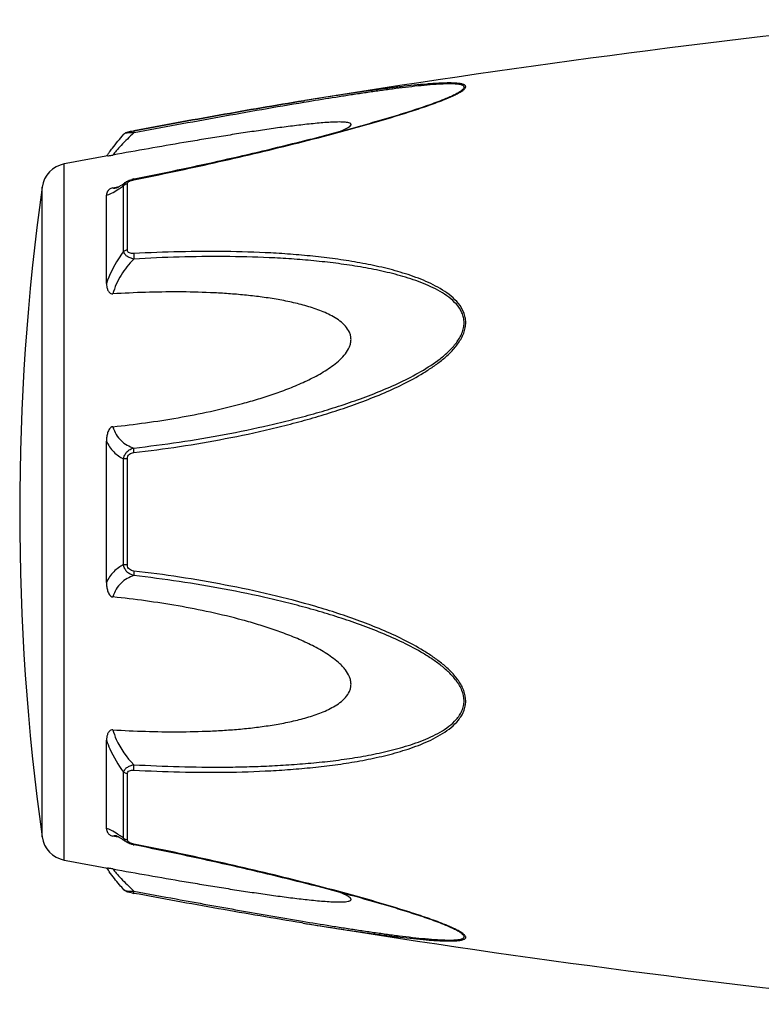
# Model space of a CAD drawing. Header units: millimetres. Extents: x 14365 to 105143, y -126377 to -22383.
# Tile 70 of 256: x 52567 to 52602, y -122802 to -122755. Entities that reach past the tile are written whole.
import ezdxf

# ---------------------------------------------------------------- set-up
doc = ezdxf.new("R2010")
doc.units = ezdxf.units.MM

msp = doc.modelspace()

# ---------------------------------------------------------------- linework, layer by layer
at = {"color": 0, "linetype": 'Continuous'}
for p, q in [((52580.658, -122758.77), (52580.629, -122758.774)), ((52580.629, -122758.774), (52580.658, -122758.77)), ((52580.853, -122758.821), (52580.642, -122758.856)), ((52580.677, -122758.767), (52580.658, -122758.77)), ((52587.387, -122758.657), (52587.39, -122758.656)), ((52572.555, -122760.196), (52572.572, -122760.193)), ((52572.096, -122760.364), (52572.096, -122760.364)), ((52572.592, -122760.294), (52572.574, -122760.297)), ((52569.274, -122794.778), (52569.274, -122761.77)), ((52572.567, -122762.483), (52572.743, -122762.448)), ((52568.225, -122793.679), (52568.225, -122762.869)), ((52571.582, -122762.9), (52571.731, -122762.872)), ((52571.731, -122762.872), (52571.861, -122762.847)), ((52571.742, -122762.907), (52571.743, -122762.907)), ((52572.089, -122765.923), (52572.089, -122762.8)), ((52572.208, -122762.624), (52572.216, -122762.619)), ((52572.216, -122762.619), (52572.216, -122762.618)), ((52572.268, -122765.852), (52572.268, -122762.71)), ((52571.274, -122767.434), (52571.274, -122763.25)), ((52571.274, -122781.622), (52571.274, -122774.909)), ((52572.089, -122780.771), (52572.089, -122775.759)), ((52572.268, -122780.785), (52572.268, -122775.745)), ((52571.274, -122793.29), (52571.274, -122789.101)), ((52572.089, -122793.739), (52572.089, -122790.611)), ((52572.268, -122793.829), (52572.268, -122790.683)), ((52571.737, -122793.67), (52571.582, -122793.64)), ((52571.863, -122793.694), (52571.737, -122793.67)), ((52571.744, -122793.633), (52571.743, -122793.633)), ((52572.216, -122793.921), (52572.208, -122793.915)), ((52572.217, -122793.921), (52572.216, -122793.921)), ((52572.759, -122794.094), (52572.567, -122794.055)), ((52580.601, -122797.769), (52580.554, -122797.761)), ((52587.366, -122797.876), (52587.364, -122797.876))]:
    msp.add_line(p, q, dxfattribs=at)
for centre, radius, start, end in [((52660.748, -123252.314), 500, 95.86353, 99.2151), ((52582.954, -122747.924), 11.634, 291.7214, 292.5819), ((52583.929, -122750.276), 9.088, 292.5987, 293.6391), ((52660.748, -123252.314), 499, 100.32224, 100.56288), ((52578.482, -122766.459), 8.803, 144.3884, 144.9605), ((52579.536, -122767.214), 10.1, 143.5801, 144.3916), ((52569.512, -122763.048), 1.3, 100.5629, 172.094), ((52572.844, -122763.879), 1.423, 101.209, 104.7713), ((52679.16, -122778.274), 112, 172.09404, 187.90596), ((52571.635, -122762.354), 0.564, 280.0673, 280.9293), ((52568.488, -122757.835), 6.132, 302.8759, 303.8307), ((52569.512, -122793.501), 1.3, 187.906, 259.4371), ((52568.235, -122799.109), 6.609, 55.991, 57.3511), ((52566.442, -122801.754), 9.805, 54.8309, 55.9509), ((52572.353, -122793.828), 0.085, 180.0437, 189.0843), ((52572.866, -122792.558), 1.527, 257.9795, 258.733), ((52660.748, -122304.234), 499, 259.43712, 259.67709), ((52578.168, -122790.319), 8.414, 214.9878, 215.2793), ((52579.448, -122789.406), 9.986, 215.3091, 216.3792), ((52574.047, -122788.363), 8.129, 259.0591, 259.5501), ((52660.748, -122304.234), 500, 260.77609, 264.13647), ((52582.893, -122808.76), 11.789, 67.6569, 68.2206), ((52583.854, -122806.439), 9.277, 66.4168, 67.6933)]:
    msp.add_arc(centre, radius, start, end, dxfattribs=at)
for points, knots in [([(52587.573, -122758.601), (52587.651, -122758.567), (52587.798, -122758.5), (52587.999, -122758.396), (52588.142, -122758.309), (52588.231, -122758.239), (52588.286, -122758.184), (52588.324, -122758.121), (52588.304, -122758.063), (52588.271, -122758.031), (52588.222, -122758.005), (52588.159, -122757.983), (52588.083, -122757.966), (52587.96, -122757.947), (52587.784, -122757.933), (52587.553, -122757.929), (52587.3, -122757.933), (52587.031, -122757.944), (52586.751, -122757.961), (52586.36, -122757.991), (52585.857, -122758.038), (52585.24, -122758.106), (52584.61, -122758.184), (52583.969, -122758.269), (52583.32, -122758.36), (52582.665, -122758.455), (52581.783, -122758.589), (52581.12, -122758.695), (52580.677, -122758.767)], [0, 0, 0, 0, 0.02948, 0.055907, 0.078214, 0.087353, 0.094931, 0.105555, 0.109954, 0.115017, 0.121315, 0.129009, 0.138057, 0.148338, 0.172058, 0.199047, 0.228459, 0.259634, 0.292171, 0.325754, 0.395293, 0.467136, 0.540634, 0.615369, 0.691049, 0.767475, 0.844512, 1, 1, 1, 1]), ([(52587.39, -122758.656), (52587.471, -122758.622), (52587.625, -122758.555), (52587.84, -122758.452), (52587.998, -122758.365), (52588.103, -122758.295), (52588.163, -122758.248), (52588.207, -122758.202), (52588.234, -122758.159), (52588.24, -122758.115), (52588.219, -122758.078), (52588.179, -122758.049), (52588.125, -122758.026), (52588.057, -122758.008), (52587.942, -122757.988), (52587.775, -122757.975), (52587.552, -122757.971), (52587.306, -122757.976), (52586.95, -122757.993), (52586.481, -122758.03), (52585.899, -122758.088), (52585.297, -122758.159), (52584.682, -122758.238), (52584.058, -122758.324), (52583.426, -122758.415), (52582.788, -122758.511), (52581.93, -122758.645), (52581.284, -122758.75), (52580.853, -122758.821)], [0, 0, 0, 0, 0.03089, 0.059177, 0.083881, 0.094457, 0.103528, 0.11093, 0.116684, 0.121223, 0.125685, 0.131127, 0.137993, 0.146338, 0.156051, 0.17896, 0.205464, 0.234539, 0.265468, 0.331155, 0.400252, 0.471609, 0.544574, 0.618731, 0.693793, 0.769568, 0.845928, 1, 1, 1, 1]), ([(52572.572, -122760.193), (52573.92, -122759.943), (52576.603, -122759.455), (52579.291, -122758.992), (52580.629, -122758.774)], [0, 0, 0, 0, 0.502936, 1, 1, 1, 1]), ([(52572.573, -122762.521), (52573.847, -122762.267), (52575.752, -122761.865), (52578.277, -122761.283), (52580.158, -122760.827), (52581.713, -122760.43), (52582.943, -122760.097), (52584.147, -122759.759), (52585.326, -122759.408), (52586.459, -122759.033), (52587, -122758.835), (52587.26, -122758.732)], [0, 0, 0, 0, 0.256646, 0.384673, 0.512244, 0.638988, 0.701822, 0.764153, 0.886175, 0.944757, 1, 1, 1, 1]), ([(52580.629, -122758.774), (52579.292, -122758.992), (52576.604, -122759.455), (52573.922, -122759.944), (52572.573, -122760.193)], [0, 0, 0, 0, 0.496975, 1, 1, 1, 1]), ([(52572.743, -122762.448), (52574.017, -122762.193), (52575.923, -122761.791), (52578.449, -122761.209), (52580.019, -122760.829), (52581.267, -122760.514), (52582.195, -122760.272), (52583.114, -122760.022), (52584.023, -122759.767), (52584.916, -122759.505), (52585.784, -122759.235), (52586.609, -122758.958), (52587.139, -122758.761), (52587.39, -122758.656)], [0, 0, 0, 0, 0.25737, 0.385747, 0.513657, 0.577329, 0.64069, 0.703648, 0.766063, 0.827658, 0.887975, 0.946116, 1, 1, 1, 1]), ([(52580.642, -122758.856), (52579.306, -122759.078), (52576.621, -122759.55), (52573.94, -122760.043), (52572.592, -122760.294)], [0, 0, 0, 0, 0.497132, 1, 1, 1, 1]), ([(52582.374, -122760.223), (52582.423, -122760.202), (52582.515, -122760.161), (52582.644, -122760.098), (52582.75, -122760.037), (52582.821, -122759.986), (52582.858, -122759.945), (52582.872, -122759.918), (52582.875, -122759.891), (52582.864, -122759.867), (52582.841, -122759.848), (52582.795, -122759.824), (52582.716, -122759.805), (52582.602, -122759.79), (52582.414, -122759.779), (52582.15, -122759.781), (52581.81, -122759.798), (52581.448, -122759.825), (52581.072, -122759.86), (52580.686, -122759.901), (52580.294, -122759.947), (52579.896, -122759.996), (52579.495, -122760.049), (52578.953, -122760.124), (52578.271, -122760.223), (52577.447, -122760.348), (52576.617, -122760.48), (52575.784, -122760.616), (52574.666, -122760.803), (52573.265, -122761.046), (52572.144, -122761.246), (52571.582, -122761.347)], [0, 0, 0, 0, 0.013224, 0.025246, 0.035584, 0.043707, 0.046793, 0.049242, 0.051265, 0.053246, 0.055591, 0.058505, 0.066098, 0.075763, 0.087038, 0.112872, 0.141444, 0.171707, 0.203125, 0.235343, 0.268137, 0.301392, 0.33501, 0.368911, 0.437385, 0.506544, 0.576211, 0.646269, 0.71663, 0.85801, 1, 1, 1, 1]), ([(52572.095, -122760.364), (52572.124, -122760.331), (52572.191, -122760.282), (52572.306, -122760.247), (52572.425, -122760.221), (52572.51, -122760.204), (52572.555, -122760.196)], [0, 0, 0, 0, 0.265729, 0.479644, 0.722816, 1, 1, 1, 1]), ([(52572.572, -122760.193), (52572.569, -122760.193), (52572.568, -122760.206), (52572.567, -122760.224), (52572.57, -122760.258), (52572.572, -122760.283), (52572.574, -122760.297)], [0, 0, 0, 0, 0.078563, 0.274425, 0.586251, 1, 1, 1, 1]), ([(52571.409, -122761.218), (52571.457, -122761.153), (52571.677, -122760.861), (52571.909, -122760.579), (52572.095, -122760.365)], [0, 0, 0, 0, 0.221481, 1, 1, 1, 1]), ([(52572.574, -122760.297), (52572.365, -122760.489), (52572.081, -122760.769), (52571.758, -122761.126), (52571.632, -122761.28), (52571.582, -122761.347)], [0, 0, 0, 0, 0.588807, 0.825815, 1, 1, 1, 1]), ([(52572.574, -122760.297), (52572.518, -122760.295), (52572.414, -122760.294), (52572.274, -122760.304), (52572.176, -122760.322), (52572.121, -122760.344), (52572.102, -122760.357), (52572.095, -122760.364)], [0, 0, 0, 0, 0.33971, 0.636245, 0.862204, 0.94183, 1, 1, 1, 1]), ([(52571.335, -122761.39), (52571.347, -122761.387), (52571.429, -122761.373), (52571.512, -122761.36), (52571.582, -122761.347)], [0, 0, 0, 0, 0.14802, 1, 1, 1, 1]), ([(52572.216, -122762.618), (52572.227, -122762.611), (52572.271, -122762.582), (52572.319, -122762.559), (52572.356, -122762.544)], [0, 0, 0, 0, 0.247211, 1, 1, 1, 1]), ([(52572.364, -122762.59), (52572.369, -122762.587), (52572.392, -122762.576), (52572.415, -122762.566), (52572.433, -122762.559)], [0, 0, 0, 0, 0.241505, 1, 1, 1, 1]), ([(52572.433, -122762.559), (52572.444, -122762.555), (52572.49, -122762.54), (52572.537, -122762.528), (52572.573, -122762.521)], [0, 0, 0, 0, 0.246414, 1, 1, 1, 1]), ([(52572.573, -122762.521), (52572.572, -122762.516), (52572.571, -122762.507), (52572.568, -122762.494), (52572.569, -122762.488), (52572.567, -122762.484), (52572.567, -122762.483)], [0, 0, 0, 0, 0.428218, 0.741394, 0.932956, 1, 1, 1, 1]), ([(52571.582, -122762.9), (52571.55, -122762.906), (52571.491, -122762.924), (52571.403, -122762.976), (52571.33, -122763.054), (52571.284, -122763.153), (52571.274, -122763.219), (52571.274, -122763.25)], [0, 0, 0, 0, 0.19482, 0.35748, 0.608365, 0.813655, 1, 1, 1, 1]), ([(52571.274, -122763.25), (52571.312, -122763.243), (52571.394, -122763.218), (52571.578, -122763.135), (52571.718, -122763.049), (52571.816, -122762.985)], [0, 0, 0, 0, 0.189472, 0.420855, 1, 1, 1, 1]), ([(52571.582, -122762.9), (52571.592, -122762.905), (52571.641, -122762.92), (52571.694, -122762.916), (52571.734, -122762.909)], [0, 0, 0, 0, 0.213215, 1, 1, 1, 1]), ([(52571.738, -122762.908), (52571.735, -122762.909), (52571.733, -122762.91), (52571.729, -122762.91), (52571.736, -122762.908), (52571.741, -122762.906), (52571.761, -122762.898), (52571.781, -122762.888), (52571.809, -122762.875), (52571.841, -122762.858), (52571.863, -122762.845), (52571.875, -122762.839)], [0, 0, 0, 0, 0.050729, 0.053439, 0.064665, 0.125059, 0.230112, 0.374221, 0.553235, 0.763061, 1, 1, 1, 1]), ([(52571.875, -122762.839), (52571.899, -122762.825), (52572.013, -122762.757), (52572.123, -122762.683), (52572.208, -122762.624)], [0, 0, 0, 0, 0.212027, 1, 1, 1, 1]), ([(52571.902, -122762.929), (52571.917, -122762.919), (52571.98, -122762.876), (52572.042, -122762.833), (52572.089, -122762.8)], [0, 0, 0, 0, 0.242177, 1, 1, 1, 1]), ([(52572.089, -122762.8), (52572.095, -122762.765), (52572.126, -122762.693), (52572.183, -122762.641), (52572.216, -122762.619)], [0, 0, 0, 0, 0.468978, 1, 1, 1, 1]), ([(52572.268, -122762.71), (52572.25, -122762.713), (52572.185, -122762.728), (52572.124, -122762.764), (52572.089, -122762.8)], [0, 0, 0, 0, 0.258764, 1, 1, 1, 1]), ([(52572.268, -122762.71), (52572.268, -122762.704), (52572.27, -122762.68), (52572.283, -122762.657), (52572.296, -122762.642)], [0, 0, 0, 0, 0.225175, 1, 1, 1, 1]), ([(52572.296, -122762.642), (52572.3, -122762.638), (52572.32, -122762.617), (52572.345, -122762.601), (52572.364, -122762.59)], [0, 0, 0, 0, 0.225244, 1, 1, 1, 1]), ([(52572.268, -122765.852), (52572.251, -122765.854), (52572.187, -122765.865), (52572.126, -122765.893), (52572.089, -122765.923)], [0, 0, 0, 0, 0.266982, 1, 1, 1, 1]), ([(52572.573, -122766.021), (52572.536, -122766.023), (52572.463, -122766.022), (52572.362, -122765.998), (52572.284, -122765.939), (52572.268, -122765.879), (52572.268, -122765.852)], [0, 0, 0, 0, 0.287056, 0.554503, 0.787456, 1, 1, 1, 1]), ([(52572.089, -122765.923), (52572.004, -122766.036), (52571.674, -122766.505), (52571.415, -122767.026), (52571.274, -122767.434)], [0, 0, 0, 0, 0.246978, 1, 1, 1, 1]), ([(52572.574, -122766.278), (52572.344, -122766.507), (52571.935, -122767.018), (52571.664, -122767.619), (52571.582, -122767.932)], [0, 0, 0, 0, 0.500208, 1, 1, 1, 1]), ([(52572.574, -122766.278), (52572.514, -122766.265), (52572.4, -122766.231), (52572.249, -122766.154), (52572.136, -122766.052), (52572.096, -122765.965), (52572.089, -122765.923)], [0, 0, 0, 0, 0.291894, 0.562609, 0.798475, 1, 1, 1, 1]), ([(52572.573, -122766.021), (52572.569, -122766.061), (52572.566, -122766.147), (52572.57, -122766.233), (52572.574, -122766.278)], [0, 0, 0, 0, 0.467767, 1, 1, 1, 1]), ([(52572.574, -122775.457), (52573.3, -122775.373), (52574.75, -122775.181), (52576.916, -122774.812), (52578.709, -122774.425), (52580.135, -122774.071), (52581.2, -122773.779), (52582.256, -122773.452), (52583.301, -122773.088), (52584.333, -122772.683), (52585.343, -122772.224), (52586.157, -122771.783), (52586.777, -122771.382), (52587.219, -122771.052), (52587.628, -122770.685), (52587.979, -122770.271), (52588.2, -122769.881), (52588.298, -122769.546), (52588.323, -122769.293), (52588.297, -122769.044), (52588.201, -122768.729), (52587.983, -122768.376), (52587.628, -122768.029), (52587.218, -122767.74), (52586.775, -122767.495), (52586.153, -122767.212), (52585.337, -122766.927), (52584.328, -122766.661), (52583.297, -122766.451), (52582.252, -122766.285), (52581.196, -122766.156), (52580.132, -122766.058), (52578.704, -122765.964), (52576.907, -122765.911), (52574.742, -122765.923), (52573.297, -122765.98), (52572.573, -122766.021)], [0, 0, 0, 0, 0.063635, 0.127396, 0.191296, 0.223303, 0.255348, 0.287434, 0.319562, 0.351727, 0.383919, 0.416107, 0.432182, 0.448215, 0.464156, 0.479907, 0.495291, 0.502793, 0.510127, 0.517331, 0.52445, 0.538608, 0.552922, 0.567437, 0.582127, 0.596956, 0.626929, 0.657232, 0.687777, 0.718508, 0.74939, 0.780398, 0.811517, 0.874045, 0.936883, 1, 1, 1, 1]), ([(52572.575, -122775.24), (52573.293, -122775.159), (52574.727, -122774.972), (52576.869, -122774.615), (52578.643, -122774.242), (52580.054, -122773.9), (52581.108, -122773.62), (52582.155, -122773.307), (52583.191, -122772.957), (52584.216, -122772.57), (52585.221, -122772.131), (52586.195, -122771.627), (52586.963, -122771.13), (52587.518, -122770.661), (52587.822, -122770.327), (52588.022, -122770.032), (52588.141, -122769.798), (52588.219, -122769.553), (52588.246, -122769.302), (52588.217, -122769.056), (52588.114, -122768.747), (52587.884, -122768.407), (52587.517, -122768.08), (52587.101, -122767.81), (52586.654, -122767.583), (52586.187, -122767.387), (52585.706, -122767.217), (52585.05, -122767.018), (52584.211, -122766.815), (52583.187, -122766.624), (52582.15, -122766.474), (52581.104, -122766.359), (52580.051, -122766.272), (52578.637, -122766.192), (52576.86, -122766.152), (52574.719, -122766.174), (52573.29, -122766.236), (52572.574, -122766.278)], [0, 0, 0, 0, 0.063589, 0.127295, 0.191136, 0.223111, 0.255121, 0.287171, 0.319267, 0.351401, 0.383569, 0.41575, 0.447866, 0.463844, 0.479652, 0.487454, 0.495134, 0.502662, 0.51, 0.517195, 0.524298, 0.538439, 0.552765, 0.567303, 0.582017, 0.596869, 0.611832, 0.626888, 0.657217, 0.687781, 0.718525, 0.749415, 0.780427, 0.811548, 0.874072, 0.936899, 1, 1, 1, 1]), ([(52571.274, -122767.434), (52571.274, -122767.485), (52571.282, -122767.588), (52571.318, -122767.714), (52571.366, -122767.807), (52571.416, -122767.872), (52571.488, -122767.925), (52571.55, -122767.934), (52571.582, -122767.932)], [0, 0, 0, 0, 0.238003, 0.476366, 0.597445, 0.721615, 0.853559, 1, 1, 1, 1]), ([(52571.582, -122774.228), (52572.098, -122774.175), (52573.13, -122774.052), (52574.671, -122773.811), (52576.206, -122773.513), (52577.475, -122773.205), (52578.48, -122772.917), (52579.228, -122772.676), (52579.967, -122772.406), (52580.692, -122772.099), (52581.279, -122771.804), (52581.729, -122771.534), (52582.052, -122771.311), (52582.353, -122771.061), (52582.616, -122770.779), (52582.784, -122770.507), (52582.861, -122770.271), (52582.88, -122770.091), (52582.861, -122769.913), (52582.785, -122769.692), (52582.617, -122769.447), (52582.352, -122769.212), (52582.051, -122769.018), (52581.728, -122768.853), (52581.277, -122768.665), (52580.689, -122768.477), (52579.964, -122768.301), (52579.226, -122768.164), (52578.478, -122768.056), (52577.724, -122767.974), (52576.965, -122767.913), (52575.946, -122767.857), (52574.666, -122767.829), (52573.125, -122767.851), (52572.096, -122767.9), (52571.582, -122767.932)], [0, 0, 0, 0, 0.063495, 0.12712, 0.190878, 0.25478, 0.286791, 0.31884, 0.350926, 0.383041, 0.415158, 0.431203, 0.447213, 0.463143, 0.478902, 0.4943, 0.5018, 0.509129, 0.516317, 0.523425, 0.537606, 0.551987, 0.566584, 0.581352, 0.596258, 0.626376, 0.656797, 0.687441, 0.718253, 0.749203, 0.780268, 0.811433, 0.874017, 0.936884, 1, 1, 1, 1]), ([(52571.582, -122774.228), (52571.548, -122774.231), (52571.483, -122774.258), (52571.414, -122774.334), (52571.365, -122774.422), (52571.318, -122774.547), (52571.283, -122774.71), (52571.274, -122774.843), (52571.274, -122774.909)], [0, 0, 0, 0, 0.125535, 0.252013, 0.377694, 0.502869, 0.751849, 1, 1, 1, 1]), ([(52571.582, -122774.228), (52571.619, -122774.357), (52571.72, -122774.598), (52571.954, -122774.897), (52572.245, -122775.111), (52572.463, -122775.204), (52572.575, -122775.24)], [0, 0, 0, 0, 0.272929, 0.523074, 0.761734, 1, 1, 1, 1]), ([(52571.274, -122774.909), (52571.361, -122775.099), (52571.585, -122775.44), (52571.918, -122775.676), (52572.089, -122775.759)], [0, 0, 0, 0, 0.522223, 1, 1, 1, 1]), ([(52572.089, -122775.759), (52572.096, -122775.696), (52572.129, -122775.572), (52572.24, -122775.413), (52572.394, -122775.299), (52572.514, -122775.255), (52572.575, -122775.24)], [0, 0, 0, 0, 0.250125, 0.500215, 0.750197, 1, 1, 1, 1]), ([(52572.268, -122775.745), (52572.268, -122775.706), (52572.282, -122775.628), (52572.355, -122775.533), (52572.46, -122775.477), (52572.536, -122775.461), (52572.574, -122775.457)], [0, 0, 0, 0, 0.249368, 0.500015, 0.750587, 1, 1, 1, 1]), ([(52572.574, -122775.457), (52572.57, -122775.415), (52572.567, -122775.343), (52572.569, -122775.27), (52572.575, -122775.24)], [0, 0, 0, 0, 0.583261, 1, 1, 1, 1]), ([(52572.268, -122775.745), (52572.251, -122775.745), (52572.191, -122775.747), (52572.131, -122775.752), (52572.089, -122775.759)], [0, 0, 0, 0, 0.284006, 1, 1, 1, 1]), ([(52572.089, -122780.771), (52571.918, -122780.855), (52571.585, -122781.091), (52571.361, -122781.433), (52571.274, -122781.622)], [0, 0, 0, 0, 0.477899, 1, 1, 1, 1]), ([(52572.574, -122781.289), (52572.513, -122781.274), (52572.393, -122781.23), (52572.239, -122781.116), (52572.129, -122780.958), (52572.096, -122780.833), (52572.089, -122780.771)], [0, 0, 0, 0, 0.249817, 0.499798, 0.74986, 1, 1, 1, 1]), ([(52572.268, -122780.785), (52572.251, -122780.785), (52572.191, -122780.782), (52572.131, -122780.778), (52572.089, -122780.771)], [0, 0, 0, 0, 0.284019, 1, 1, 1, 1]), ([(52572.573, -122781.072), (52572.535, -122781.068), (52572.459, -122781.052), (52572.355, -122780.997), (52572.282, -122780.902), (52572.268, -122780.823), (52572.268, -122780.785)], [0, 0, 0, 0, 0.249451, 0.500018, 0.750583, 1, 1, 1, 1]), ([(52572.573, -122781.072), (52572.57, -122781.115), (52572.566, -122781.187), (52572.568, -122781.26), (52572.574, -122781.289)], [0, 0, 0, 0, 0.582827, 1, 1, 1, 1]), ([(52572.574, -122790.514), (52573.298, -122790.554), (52574.743, -122790.613), (52576.908, -122790.628), (52578.704, -122790.568), (52580.133, -122790.474), (52581.197, -122790.379), (52582.253, -122790.249), (52583.298, -122790.082), (52584.329, -122789.872), (52585.338, -122789.605), (52586.153, -122789.319), (52586.775, -122789.036), (52587.218, -122788.791), (52587.627, -122788.501), (52587.923, -122788.21), (52588.113, -122787.942), (52588.227, -122787.724), (52588.299, -122787.487), (52588.331, -122787.152), (52588.24, -122786.722), (52587.981, -122786.257), (52587.628, -122785.844), (52587.22, -122785.477), (52586.777, -122785.147), (52586.156, -122784.746), (52585.343, -122784.305), (52584.333, -122783.847), (52583.301, -122783.441), (52582.255, -122783.079), (52580.848, -122782.645), (52579.069, -122782.178), (52576.915, -122781.724), (52574.75, -122781.351), (52573.299, -122781.156), (52572.573, -122781.072)], [0, 0, 0, 0, 0.063127, 0.125969, 0.188473, 0.219596, 0.250616, 0.281496, 0.312222, 0.342767, 0.373071, 0.403045, 0.417875, 0.432563, 0.447076, 0.461383, 0.468491, 0.475585, 0.482706, 0.489913, 0.504703, 0.520085, 0.535843, 0.551789, 0.567824, 0.583902, 0.616092, 0.648285, 0.680449, 0.712576, 0.744661, 0.808707, 0.872603, 0.936364, 1, 1, 1, 1]), ([(52571.274, -122781.622), (52571.274, -122781.688), (52571.283, -122781.821), (52571.318, -122781.984), (52571.365, -122782.109), (52571.415, -122782.197), (52571.483, -122782.273), (52571.548, -122782.299), (52571.582, -122782.303)], [0, 0, 0, 0, 0.248169, 0.497163, 0.622341, 0.748019, 0.874484, 1, 1, 1, 1]), ([(52572.574, -122781.289), (52572.462, -122781.326), (52572.244, -122781.419), (52571.954, -122781.634), (52571.719, -122781.933), (52571.619, -122782.174), (52571.582, -122782.303)], [0, 0, 0, 0, 0.238394, 0.476974, 0.727116, 1, 1, 1, 1]), ([(52572.575, -122790.256), (52573.291, -122790.297), (52574.72, -122790.359), (52576.506, -122790.381), (52577.93, -122790.357), (52578.993, -122790.317), (52580.052, -122790.256), (52581.105, -122790.172), (52582.152, -122790.058), (52583.188, -122789.905), (52584.212, -122789.714), (52585.215, -122789.47), (52586.03, -122789.208), (52586.654, -122788.946), (52587.101, -122788.718), (52587.517, -122788.449), (52587.823, -122788.173), (52588.022, -122787.917), (52588.142, -122787.706), (52588.22, -122787.474), (52588.255, -122787.142), (52588.155, -122786.716), (52587.882, -122786.264), (52587.518, -122785.867), (52587.102, -122785.515), (52586.656, -122785.2), (52586.033, -122784.817), (52585.221, -122784.396), (52584.215, -122783.958), (52583.191, -122783.57), (52582.154, -122783.222), (52581.107, -122782.909), (52580.054, -122782.625), (52578.643, -122782.283), (52576.867, -122781.919), (52574.726, -122781.559), (52573.292, -122781.371), (52572.574, -122781.289)], [0, 0, 0, 0, 0.063114, 0.125949, 0.157245, 0.188456, 0.219582, 0.250607, 0.281495, 0.312234, 0.342798, 0.373129, 0.40314, 0.417992, 0.432705, 0.447241, 0.461558, 0.468661, 0.475744, 0.482848, 0.490045, 0.504858, 0.520307, 0.536124, 0.552106, 0.56816, 0.584244, 0.616427, 0.648598, 0.680734, 0.712828, 0.744881, 0.776894, 0.808867, 0.872702, 0.936412, 1, 1, 1, 1]), ([(52571.582, -122788.602), (52572.096, -122788.634), (52573.125, -122788.683), (52574.666, -122788.704), (52575.946, -122788.676), (52576.965, -122788.62), (52577.724, -122788.559), (52578.478, -122788.476), (52579.226, -122788.368), (52579.964, -122788.231), (52580.689, -122788.055), (52581.277, -122787.867), (52581.728, -122787.678), (52582.051, -122787.513), (52582.352, -122787.319), (52582.617, -122787.083), (52582.786, -122786.839), (52582.861, -122786.617), (52582.88, -122786.44), (52582.86, -122786.26), (52582.784, -122786.023), (52582.65, -122785.806), (52582.486, -122785.611), (52582.303, -122785.428), (52582.052, -122785.219), (52581.729, -122784.996), (52581.279, -122784.725), (52580.692, -122784.431), (52579.967, -122784.124), (52579.228, -122783.854), (52578.48, -122783.613), (52577.475, -122783.325), (52576.206, -122783.017), (52574.671, -122782.719), (52573.13, -122782.478), (52572.098, -122782.355), (52571.582, -122782.303)], [0, 0, 0, 0, 0.063112, 0.125975, 0.188555, 0.219719, 0.250782, 0.281729, 0.312543, 0.343186, 0.373609, 0.403727, 0.418634, 0.433407, 0.448005, 0.462391, 0.476578, 0.483689, 0.490881, 0.498215, 0.505719, 0.521118, 0.528977, 0.536891, 0.552822, 0.568831, 0.584876, 0.616992, 0.649103, 0.681187, 0.713234, 0.745242, 0.809138, 0.87289, 0.93651, 1, 1, 1, 1]), ([(52571.582, -122788.602), (52571.55, -122788.6), (52571.488, -122788.609), (52571.416, -122788.662), (52571.366, -122788.727), (52571.318, -122788.821), (52571.282, -122788.946), (52571.274, -122789.049), (52571.274, -122789.101)], [0, 0, 0, 0, 0.146355, 0.278259, 0.402425, 0.523518, 0.761934, 1, 1, 1, 1]), ([(52571.582, -122788.602), (52571.622, -122788.757), (52571.839, -122789.369), (52572.229, -122789.913), (52572.575, -122790.256)], [0, 0, 0, 0, 0.247925, 1, 1, 1, 1]), ([(52571.274, -122789.101), (52571.321, -122789.238), (52571.533, -122789.771), (52571.829, -122790.27), (52572.089, -122790.611)], [0, 0, 0, 0, 0.251574, 1, 1, 1, 1]), ([(52572.089, -122790.611), (52572.096, -122790.569), (52572.136, -122790.482), (52572.249, -122790.38), (52572.4, -122790.303), (52572.515, -122790.269), (52572.575, -122790.256)], [0, 0, 0, 0, 0.201639, 0.43756, 0.708236, 1, 1, 1, 1]), ([(52572.268, -122790.683), (52572.268, -122790.655), (52572.284, -122790.595), (52572.362, -122790.536), (52572.464, -122790.512), (52572.537, -122790.512), (52572.574, -122790.514)], [0, 0, 0, 0, 0.212614, 0.445637, 0.713059, 1, 1, 1, 1]), ([(52572.574, -122790.514), (52572.569, -122790.474), (52572.567, -122790.387), (52572.571, -122790.301), (52572.575, -122790.256)], [0, 0, 0, 0, 0.467922, 1, 1, 1, 1]), ([(52572.268, -122790.683), (52572.251, -122790.681), (52572.187, -122790.669), (52572.126, -122790.642), (52572.089, -122790.611)], [0, 0, 0, 0, 0.267018, 1, 1, 1, 1]), ([(52571.801, -122793.544), (52571.705, -122793.483), (52571.569, -122793.4), (52571.39, -122793.32), (52571.311, -122793.296), (52571.274, -122793.29)], [0, 0, 0, 0, 0.577794, 0.80943, 1, 1, 1, 1]), ([(52571.274, -122793.29), (52571.274, -122793.322), (52571.284, -122793.388), (52571.33, -122793.487), (52571.403, -122793.564), (52571.491, -122793.617), (52571.55, -122793.634), (52571.582, -122793.64)], [0, 0, 0, 0, 0.186516, 0.391937, 0.642812, 0.805374, 1, 1, 1, 1]), ([(52571.743, -122793.633), (52571.728, -122793.63), (52571.674, -122793.622), (52571.616, -122793.624), (52571.582, -122793.64)], [0, 0, 0, 0, 0.296315, 1, 1, 1, 1]), ([(52571.879, -122793.703), (52571.85, -122793.687), (52571.804, -122793.662), (52571.756, -122793.639), (52571.738, -122793.633)], [0, 0, 0, 0, 0.632551, 1, 1, 1, 1]), ([(52572.208, -122793.915), (52572.178, -122793.894), (52572.07, -122793.82), (52571.96, -122793.75), (52571.879, -122793.703)], [0, 0, 0, 0, 0.283099, 1, 1, 1, 1]), ([(52572.268, -122793.829), (52572.25, -122793.826), (52572.185, -122793.811), (52572.124, -122793.775), (52572.089, -122793.739)], [0, 0, 0, 0, 0.258792, 1, 1, 1, 1]), ([(52572.216, -122793.921), (52572.183, -122793.898), (52572.126, -122793.846), (52572.095, -122793.774), (52572.089, -122793.739)], [0, 0, 0, 0, 0.53106, 1, 1, 1, 1]), ([(52572.365, -122793.949), (52572.352, -122793.942), (52572.311, -122793.917), (52572.274, -122793.875), (52572.269, -122793.842)], [0, 0, 0, 0, 0.308636, 1, 1, 1, 1]), ([(52572.412, -122794.015), (52572.394, -122794.009), (52572.327, -122793.985), (52572.261, -122793.952), (52572.217, -122793.921)], [0, 0, 0, 0, 0.254193, 1, 1, 1, 1]), ([(52572.434, -122793.98), (52572.428, -122793.977), (52572.405, -122793.968), (52572.382, -122793.958), (52572.365, -122793.949)], [0, 0, 0, 0, 0.257368, 1, 1, 1, 1]), ([(52572.573, -122794.018), (52572.572, -122794.023), (52572.571, -122794.032), (52572.568, -122794.044), (52572.568, -122794.051), (52572.566, -122794.055), (52572.567, -122794.055)], [0, 0, 0, 0, 0.428099, 0.741246, 0.932847, 1, 1, 1, 1]), ([(52587.267, -122797.813), (52587.008, -122797.709), (52586.466, -122797.511), (52585.333, -122797.135), (52583.849, -122796.692), (52582.024, -122796.191), (52579.535, -122795.551), (52576.384, -122794.812), (52573.847, -122794.272), (52572.573, -122794.018)], [0, 0, 0, 0, 0.055213, 0.113792, 0.23581, 0.360995, 0.487722, 0.743348, 1, 1, 1, 1]), ([(52587.366, -122797.876), (52587.115, -122797.772), (52586.584, -122797.575), (52585.76, -122797.299), (52584.894, -122797.029), (52583.7, -122796.678), (52582.176, -122796.26), (52579.696, -122795.622), (52576.557, -122794.886), (52574.029, -122794.348), (52572.759, -122794.094)], [0, 0, 0, 0, 0.054079, 0.112293, 0.172626, 0.23422, 0.359577, 0.486553, 0.742745, 1, 1, 1, 1]), ([(52571.582, -122795.201), (52571.55, -122795.195), (52571.466, -122795.18), (52571.382, -122795.167), (52571.329, -122795.157)], [0, 0, 0, 0, 0.376124, 1, 1, 1, 1]), ([(52571.582, -122795.201), (52571.632, -122795.268), (52571.758, -122795.421), (52571.982, -122795.67), (52572.26, -122795.955), (52572.465, -122796.151), (52572.575, -122796.252)], [0, 0, 0, 0, 0.174298, 0.411219, 0.692021, 1, 1, 1, 1]), ([(52571.582, -122795.201), (52572.144, -122795.302), (52573.268, -122795.503), (52574.671, -122795.745), (52575.79, -122795.932), (52576.625, -122796.069), (52577.456, -122796.2), (52578.281, -122796.325), (52578.964, -122796.424), (52579.507, -122796.498), (52579.909, -122796.551), (52580.307, -122796.601), (52580.7, -122796.646), (52581.086, -122796.687), (52581.462, -122796.722), (52581.824, -122796.748), (52582.163, -122796.764), (52582.426, -122796.765), (52582.613, -122796.754), (52582.725, -122796.738), (52582.802, -122796.717), (52582.847, -122796.693), (52582.867, -122796.673), (52582.876, -122796.648), (52582.87, -122796.621), (52582.853, -122796.593), (52582.814, -122796.552), (52582.741, -122796.5), (52582.632, -122796.438), (52582.502, -122796.375), (52582.408, -122796.334), (52582.358, -122796.314)], [0, 0, 0, 0, 0.142006, 0.283398, 0.353765, 0.423828, 0.493495, 0.562647, 0.631121, 0.66502, 0.698626, 0.731869, 0.764656, 0.796849, 0.828224, 0.858442, 0.886945, 0.912611, 0.92378, 0.93331, 0.940718, 0.943524, 0.945777, 0.947738, 0.949832, 0.952411, 0.955637, 0.963997, 0.974507, 0.98666, 1, 1, 1, 1]), ([(52572.095, -122796.185), (52572.029, -122796.109), (52571.792, -122795.831), (52571.565, -122795.543), (52571.408, -122795.33)], [0, 0, 0, 0, 0.274505, 1, 1, 1, 1]), ([(52572.504, -122796.344), (52572.464, -122796.336), (52572.39, -122796.321), (52572.284, -122796.297), (52572.182, -122796.261), (52572.122, -122796.216), (52572.095, -122796.185)], [0, 0, 0, 0, 0.273626, 0.507992, 0.727544, 1, 1, 1, 1]), ([(52572.095, -122796.185), (52572.102, -122796.192), (52572.12, -122796.205), (52572.176, -122796.227), (52572.274, -122796.245), (52572.415, -122796.255), (52572.519, -122796.254), (52572.575, -122796.252)], [0, 0, 0, 0, 0.057868, 0.137343, 0.363312, 0.660033, 1, 1, 1, 1]), ([(52572.572, -122796.357), (52572.57, -122796.356), (52572.568, -122796.343), (52572.568, -122796.325), (52572.57, -122796.291), (52572.573, -122796.266), (52572.575, -122796.252)], [0, 0, 0, 0, 0.078467, 0.274376, 0.586265, 1, 1, 1, 1]), ([(52580.554, -122797.761), (52579.228, -122797.546), (52576.566, -122797.087), (52573.908, -122796.604), (52572.572, -122796.357)], [0, 0, 0, 0, 0.497068, 1, 1, 1, 1]), ([(52572.575, -122796.252), (52573.245, -122796.376), (52574.916, -122796.685), (52577.579, -122797.167), (52579.574, -122797.511), (52580.567, -122797.677)], [0, 0, 0, 0, 0.251917, 0.627872, 1, 1, 1, 1]), ([(52580.567, -122797.677), (52581.013, -122797.751), (52581.679, -122797.861), (52582.566, -122798), (52583.224, -122798.1), (52583.877, -122798.196), (52584.523, -122798.286), (52585.159, -122798.369), (52585.782, -122798.444), (52586.386, -122798.506), (52586.874, -122798.546), (52587.245, -122798.566), (52587.502, -122798.573), (52587.736, -122798.571), (52587.913, -122798.559), (52588.036, -122798.54), (52588.111, -122798.522), (52588.171, -122798.5), (52588.215, -122798.473), (52588.239, -122798.434), (52588.235, -122798.389), (52588.208, -122798.344), (52588.164, -122798.298), (52588.103, -122798.249), (52587.996, -122798.176), (52587.833, -122798.086), (52587.61, -122797.98), (52587.45, -122797.911), (52587.366, -122797.876)], [0, 0, 0, 0, 0.153439, 0.229445, 0.304902, 0.379707, 0.453642, 0.526452, 0.597735, 0.666841, 0.732698, 0.763801, 0.793118, 0.81995, 0.843381, 0.853458, 0.862207, 0.869459, 0.875128, 0.87961, 0.884095, 0.889726, 0.896977, 0.905865, 0.916254, 0.94079, 0.969089, 1, 1, 1, 1]), ([(52580.601, -122797.769), (52581.049, -122797.842), (52581.717, -122797.948), (52582.607, -122798.083), (52583.268, -122798.18), (52583.922, -122798.272), (52584.569, -122798.358), (52585.206, -122798.436), (52585.828, -122798.505), (52586.336, -122798.553), (52586.731, -122798.583), (52587.014, -122798.601), (52587.285, -122798.612), (52587.541, -122798.616), (52587.775, -122798.612), (52587.953, -122798.598), (52588.078, -122798.579), (52588.156, -122798.562), (52588.221, -122798.54), (52588.271, -122798.514), (52588.306, -122798.482), (52588.318, -122798.439), (52588.306, -122798.395), (52588.275, -122798.35), (52588.228, -122798.303), (52588.139, -122798.232), (52587.996, -122798.144), (52587.793, -122798.039), (52587.644, -122797.971), (52587.565, -122797.937)], [0, 0, 0, 0, 0.155309, 0.232207, 0.308518, 0.38411, 0.45876, 0.532202, 0.604002, 0.673502, 0.707078, 0.73962, 0.77081, 0.800217, 0.827213, 0.851007, 0.8614, 0.870581, 0.878415, 0.8848, 0.889847, 0.894233, 0.899058, 0.905123, 0.912705, 0.92179, 0.943969, 0.970425, 1, 1, 1, 1])]:
    msp.add_open_spline(points, degree=3, knots=knots, dxfattribs=at)
for points in [[(52572.356, -122762.544), (52572.397, -122762.528), (52572.439, -122762.515), (52572.481, -122762.503)], [(52572.548, -122794.051), (52572.502, -122794.042), (52572.456, -122794.03), (52572.412, -122794.015)], [(52572.482, -122793.995), (52572.466, -122793.991), (52572.45, -122793.985), (52572.434, -122793.98)], [(52572.573, -122794.018), (52572.542, -122794.011), (52572.512, -122794.004), (52572.482, -122793.995)]]:
    msp.add_open_spline(points, degree=3, dxfattribs=at)

doc.saveas('drawing.dxf')
